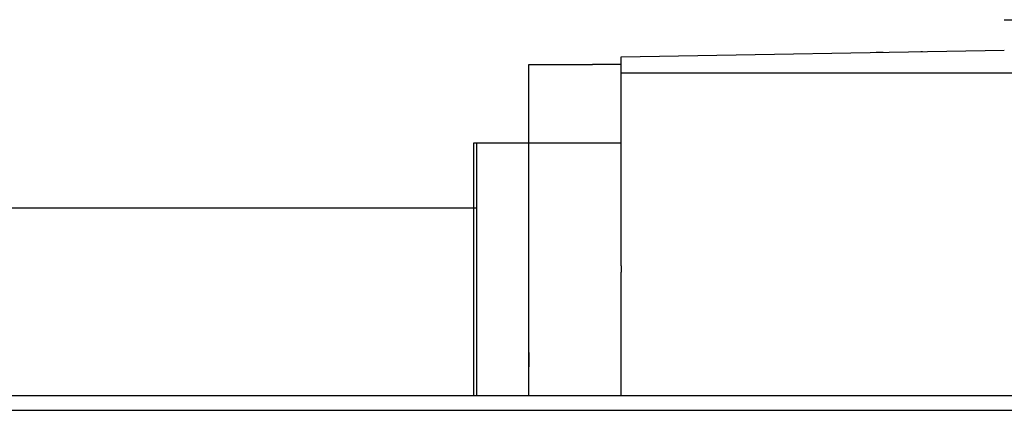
# Model space of a CAD drawing. Header units: millimetres. Extents: x -386 to 3135, y -1989 to 860.
# Tile 222 of 256: x -125 to -91, y -598 to -585. Entities that reach past the tile are written whole.
import ezdxf
from ezdxf.lldxf.tags import DXFTag

# ---------------------------------------------------------------- set-up
doc = ezdxf.new("R2010")
doc.units = ezdxf.units.MM
doc.layers.get('0').update_dxf_attribs({"linetype": 'CONTINUOUS'})
tags = doc.linetypes.add('DASHED', pattern=[25.72, 12.86, -12.86]).pattern_tags.tags
tags[6:7] = [DXFTag(74, 4), DXFTag(75, 0), DXFTag(340, '0'), DXFTag(46, 0.0), DXFTag(50, 0.0), DXFTag(44, 0.0), DXFTag(45, 0.0)]
tags[4:5] = [DXFTag(74, 4), DXFTag(75, 0), DXFTag(340, '0'), DXFTag(46, 0.0), DXFTag(50, 0.0), DXFTag(44, 0.0), DXFTag(45, 0.0)]

msp = doc.modelspace()

# ---------------------------------------------------------------- linework, layer by layer
at = {"linetype": 'Continuous'}
for p, q in [((-104.144, -586.037), (-90.894, -585.806)), ((-94.448, -585.863), (-94.448, -585.868)), ((-93.778, -585.851), (-93.721, -585.85)), ((-93.684, -585.849), (-93.684, -585.854)), ((-92.863, -585.835), (-92.863, -585.84)), ((-104.144, -586.606), (-104.144, -586.037)), ((-95.424, -585.88), (-95.424, -585.885)), ((-95.325, -585.878), (-95.081, -585.874)), ((-95.325, -585.878), (-95.325, -585.883)), ((-95.081, -585.874), (-95.081, -585.879)), ((-107.344, -589.006), (-107.344, -586.306)), ((-107.344, -586.306), (-105.144, -586.306)), ((-104.144, -586.306), (-105.144, -586.306)), ((-2.644, -586.606), (-104.144, -586.606)), ((-104.144, -593.261), (-104.144, -586.606)), ((-109.244, -597.756), (-109.244, -589.006)), ((-109.244, -589.006), (-109.144, -589.006)), ((-109.144, -597.756), (-109.144, -589.006)), ((-109.144, -589.006), (-107.344, -589.006)), ((-107.344, -589.006), (-104.144, -589.006)), ((-107.344, -597.756), (-107.344, -589.006)), ((-143.388, -591.256), (-109.144, -591.256)), ((-104.144, -593.261), (-104.144, -593.482)), ((-104.144, -597.756), (-104.144, -593.482)), ((116.281, -597.755), (-146.894, -597.756))]:
    msp.add_line(p, q, dxfattribs=at)
at = {"linetype": 'DASHED'}
for p, q in [((-95.18, -585.876), (-95.18, -585.881)), ((-104.144, -596.771), (-104.144, -596.756))]:
    msp.add_line(p, q, dxfattribs=at)
msp.add_line((-234.894, -598.256), (307.106, -598.256))
at = {"linetype": 'Continuous'}
for points in [[(-90.894, -584.756), (-77.144, -584.756)], [(-107.344, -596.256), (-107.344, -596.756)]]:
    msp.add_open_spline(points, degree=1, dxfattribs=at)

doc.saveas('drawing.dxf')
